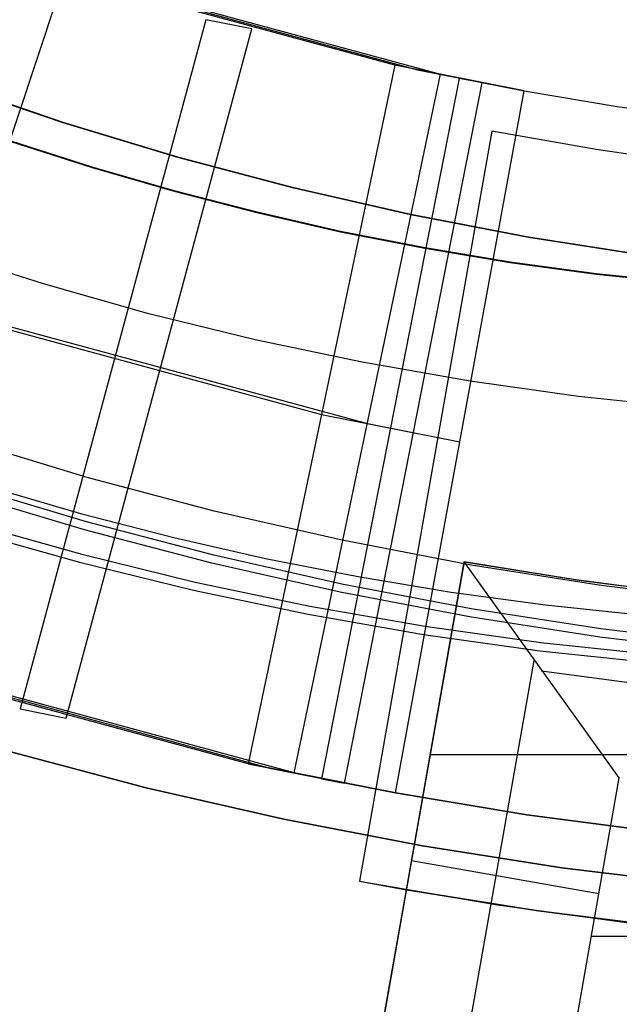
# Model space of a CAD drawing. Header units: millimetres. Extents: x 8926 to 10090, y -5004 to -3986.
# Tile 91 of 256: x 9501 to 9504.15, y -4375.52 to -4370.34. Entities that reach past the tile are written whole.
import ezdxf

# ---------------------------------------------------------------- set-up
doc = ezdxf.new("R2010")
doc.units = ezdxf.units.MM
for name, color, linetype in [('1', 7, 'Continuous'), ('COLOR EXT', 7, 'Continuous'), ('PLASTICO NEGRO', 7, 'Continuous')]:
    doc.layers.add(name, color=color, linetype=linetype)

msp = doc.modelspace()

# ---------------------------------------------------------------- linework, layer by layer
at = {"layer": '1', "color": 250, "true_color": 0x111111}
for p, q in [((9501.2241, -4370.8863, 100.3203), (9500.6275, -4370.6833, 100.3203)), ((9501.2247, -4370.8846, 44.111), (9500.6281, -4370.6816, 44.111)), ((9501.8274, -4371.0686, 100.3203), (9501.2241, -4370.8863, 100.3203)), ((9501.8279, -4371.0668, 44.111), (9501.2247, -4370.8846, 44.111)), ((9500.9503, -4370.9847, 98.1043), (9501.3768, -4371.1215, 98.1043)), ((9501.3768, -4371.1215, 102.5362), (9500.9503, -4370.9847, 102.5362)), ((9501.3773, -4371.1197, 41.909), (9500.9509, -4370.983, 41.909)), ((9501.3773, -4371.1197, 46.313), (9500.9509, -4370.983, 46.313)), ((9502.4366, -4371.23, 100.3203), (9501.8274, -4371.0686, 100.3203)), ((9502.437, -4371.2282, 44.111), (9501.8279, -4371.0668, 44.111)), ((9501.3768, -4371.1215, 98.1043), (9501.8077, -4371.2462, 98.1043)), ((9501.8077, -4371.2462, 102.5362), (9501.3768, -4371.1215, 102.5362)), ((9501.8082, -4371.2444, 41.909), (9501.3773, -4371.1197, 41.909)), ((9501.8082, -4371.2444, 46.313), (9501.3773, -4371.1197, 46.313)), ((9503.0509, -4371.3702, 100.3203), (9502.4366, -4371.23, 100.3203)), ((9503.0513, -4371.3684, 44.111), (9502.437, -4371.2282, 44.111)), ((9501.8077, -4371.2462, 98.1043), (9502.243, -4371.3587, 98.1043)), ((9502.243, -4371.3587, 102.5362), (9501.8077, -4371.2462, 102.5362)), ((9502.2435, -4371.3569, 41.909), (9501.8082, -4371.2444, 41.909)), ((9502.2435, -4371.3569, 46.313), (9501.8082, -4371.2444, 46.313)), ((9502.243, -4371.3587, 98.1043), (9502.6826, -4371.4588, 98.1043)), ((9502.6826, -4371.4588, 102.5362), (9502.243, -4371.3587, 102.5362)), ((9502.683, -4371.457, 41.909), (9502.2435, -4371.3569, 41.909)), ((9502.683, -4371.457, 46.313), (9502.2435, -4371.3569, 46.313)), ((9503.6698, -4371.4891, 100.3203), (9503.0509, -4371.3702, 100.3203)), ((9503.6701, -4371.4873, 44.111), (9503.0513, -4371.3684, 44.111)), ((9502.6826, -4371.4588, 98.1043), (9503.1262, -4371.5461, 98.1043)), ((9503.1262, -4371.5461, 102.5362), (9502.6826, -4371.4588, 102.5362)), ((9503.1266, -4371.5443, 41.909), (9502.683, -4371.457, 41.909)), ((9503.1266, -4371.5443, 46.313), (9502.683, -4371.457, 46.313)), ((9504.2924, -4371.5867, 100.3203), (9503.6698, -4371.4891, 100.3203)), ((9504.2927, -4371.5848, 44.111), (9503.6701, -4371.4873, 44.111)), ((9503.1262, -4371.5461, 98.1043), (9503.5738, -4371.6206, 98.1043)), ((9503.5738, -4371.6206, 102.5362), (9503.1262, -4371.5461, 102.5362)), ((9503.5742, -4371.6187, 41.909), (9503.1266, -4371.5443, 41.909)), ((9503.5742, -4371.6187, 46.313), (9503.1266, -4371.5443, 46.313)), ((9501.1205, -4371.7334, 145.4778), (9500.5722, -4371.5588, 145.4778)), ((9503.5738, -4371.6206, 98.1043), (9504.0252, -4371.6819, 98.1043)), ((9504.0252, -4371.6819, 102.5362), (9503.5738, -4371.6206, 102.5362)), ((9504.0255, -4371.68, 41.909), (9503.5742, -4371.6187, 41.909)), ((9504.0255, -4371.68, 46.313), (9503.5742, -4371.6187, 46.313)), ((9504.0252, -4371.6819, 98.1043), (9504.4803, -4371.7298, 98.1043)), ((9504.4803, -4371.7298, 102.5362), (9504.0252, -4371.6819, 102.5362)), ((9504.4805, -4371.7279, 41.909), (9504.0255, -4371.68, 41.909)), ((9504.4805, -4371.7279, 46.313), (9504.0255, -4371.68, 46.313)), ((9501.6744, -4371.8894, 145.4778), (9501.1205, -4371.7334, 145.4778)), ((9502.2333, -4372.0265, 145.4778), (9501.6744, -4371.8894, 145.4778)), ((9502.7965, -4372.1447, 145.4778), (9502.2333, -4372.0265, 145.4778)), ((9503.3634, -4372.2438, 145.4778), (9502.7965, -4372.1447, 145.4778)), ((9503.9333, -4372.3237, 145.4778), (9503.3634, -4372.2438, 145.4778)), ((9504.5056, -4372.3844, 145.4778), (9503.9333, -4372.3237, 145.4778)), ((9501.351, -4372.7494, 107.4778), (9500.69, -4372.5497, 107.4778)), ((9501.351, -4372.7494, 125.9405), (9500.69, -4372.5497, 125.9405)), ((9501.3478, -4372.9834, 96.1312), (9500.686, -4372.7857, 96.1312)), ((9502.0185, -4372.9262, 107.4778), (9501.351, -4372.7494, 107.4778)), ((9502.0185, -4372.9262, 125.9405), (9501.351, -4372.7494, 125.9405)), ((9501.3361, -4373.0251, 48.3312), (9500.6729, -4372.827, 48.3312)), ((9501.3295, -4372.944, 144.4031), (9500.8573, -4372.8074, 144.4031)), ((9501.8064, -4373.0673, 144.4031), (9501.3295, -4372.944, 144.4031)), ((9502.6916, -4373.0799, 107.4778), (9502.0185, -4372.9262, 107.4778)), ((9502.6916, -4373.0799, 125.9405), (9502.0185, -4372.9262, 125.9405)), ((9500.7298, -4372.9861, 96.1312), (9501.3218, -4373.1528, 96.1312)), ((9502.016, -4373.1584, 96.1312), (9501.3478, -4372.9834, 96.1312)), ((9500.7168, -4373.0278, 48.3312), (9501.3101, -4373.1948, 48.3312)), ((9502.0057, -4373.2004, 48.3312), (9501.3361, -4373.0251, 48.3312)), ((9502.2881, -4373.1769, 144.4031), (9501.8064, -4373.0673, 144.4031)), ((9503.3697, -4373.2102, 107.4778), (9502.6916, -4373.0799, 107.4778)), ((9503.3697, -4373.2102, 125.9405), (9502.6916, -4373.0799, 125.9405)), ((9501.3218, -4373.1528, 96.1312), (9501.9191, -4373.2993, 96.1312)), ((9501.3101, -4373.1948, 48.3312), (9501.9087, -4373.3417, 48.3312)), ((9502.6809, -4373.3528, 48.3312), (9502.0057, -4373.2004, 48.3312)), ((9502.6897, -4373.3104, 96.1312), (9502.016, -4373.1584, 96.1312)), ((9502.7742, -4373.2727, 144.4031), (9502.2881, -4373.1769, 144.4031)), ((9504.0519, -4373.3171, 107.4778), (9503.3697, -4373.2102, 107.4778)), ((9504.0519, -4373.3171, 125.9405), (9503.3697, -4373.2102, 125.9405)), ((9501.9191, -4373.2993, 96.1312), (9502.521, -4373.4257, 96.1312)), ((9503.2646, -4373.3542, 144.4031), (9502.7742, -4373.2727, 144.4031)), ((9501.9087, -4373.3417, 48.3312), (9502.5119, -4373.4683, 48.3312)), ((9503.3609, -4373.4821, 48.3312), (9502.6809, -4373.3528, 48.3312)), ((9503.3683, -4373.4394, 96.1312), (9502.6897, -4373.3104, 96.1312)), ((9503.7592, -4373.4214, 144.4031), (9503.2646, -4373.3542, 144.4031)), ((9504.7374, -4373.4003, 107.4778), (9504.0519, -4373.3171, 107.4778)), ((9504.7374, -4373.4003, 125.9405), (9504.0519, -4373.3171, 125.9405)), ((9502.521, -4373.4257, 96.1312), (9503.1269, -4373.5316, 96.1312)), ((9504.0509, -4373.5451, 96.1312), (9503.3683, -4373.4394, 96.1312)), ((9504.2577, -4373.4739, 144.4031), (9503.7592, -4373.4214, 144.4031)), ((9502.5119, -4373.4683, 48.3312), (9503.119, -4373.5744, 48.3312)), ((9504.045, -4373.588, 48.3312), (9503.3609, -4373.4821, 48.3312)), ((9503.1269, -4373.5316, 96.1312), (9503.7359, -4373.617, 96.1312)), ((9504.7367, -4373.6275, 96.1312), (9504.0509, -4373.5451, 96.1312)), ((9503.119, -4373.5744, 48.3312), (9503.7294, -4373.66, 48.3312)), ((9503.7359, -4373.617, 96.1312), (9504.3475, -4373.6818, 96.1312)), ((9504.7322, -4373.6705, 48.3312), (9504.045, -4373.588, 48.3312)), ((9503.7294, -4373.66, 48.3312), (9504.3423, -4373.7249, 48.3312)), ((9501.6601, -4374.3802, 48.3312), (9500.9426, -4374.1902, 48.3312)), ((9500.9426, -4374.1902, 96.1312), (9501.6601, -4374.3802, 96.1312)), ((9502.3837, -4374.5454, 48.3312), (9501.6601, -4374.3802, 48.3312)), ((9501.6601, -4374.3802, 96.1312), (9502.3837, -4374.5454, 96.1312)), ((9503.1125, -4374.6855, 48.3312), (9502.3837, -4374.5454, 48.3312)), ((9502.3837, -4374.5454, 96.1312), (9503.1125, -4374.6855, 96.1312)), ((9503.8458, -4374.8003, 48.3312), (9503.1125, -4374.6855, 48.3312)), ((9503.1125, -4374.6855, 96.1312), (9503.8458, -4374.8003, 96.1312)), ((9504.5826, -4374.8898, 48.3312), (9503.8458, -4374.8003, 48.3312)), ((9503.8458, -4374.8003, 96.1312), (9504.5826, -4374.8898, 96.1312))]:
    msp.add_line(p, q, dxfattribs=at)
at = {"layer": 'COLOR EXT', "color": 30, "true_color": 0xff8d00}
for p, q in [((9503.4771, -4370.9314, 16.2621), (9502.7825, -4374.871, 16.2621)), ((9503.4771, -4370.9314, 19.7621), (9502.7825, -4374.871, 19.7621)), ((9503.4771, -4370.9314, 18.0121), (9502.7825, -4374.871, 18.0121)), ((9504.0268, -4371.0274, 19.7621), (9503.4771, -4370.9314, 19.7621)), ((9503.4771, -4370.9314, 19.7621), (9503.4771, -4370.9314, 16.2621)), ((9504.0268, -4371.0274, 16.2621), (9503.4771, -4370.9314, 16.2621)), ((9504.0268, -4371.0274, 18.0121), (9503.4771, -4370.9314, 18.0121)), ((9504.5792, -4371.1061, 19.7621), (9504.0268, -4371.0274, 19.7621)), ((9504.5792, -4371.1061, 16.2621), (9504.0268, -4371.0274, 16.2621)), ((9504.5792, -4371.1061, 18.0121), (9504.0268, -4371.0274, 18.0121)), ((9503.1298, -4372.9012, 16.2621), (9503.1298, -4372.9012, 19.7621)), ((9503.3323, -4373.1924, 33.5621), (9502.7593, -4376.4423, 33.5621)), ((9503.0284, -4374.9158, 31.5621), (9503.3323, -4373.1924, 31.5621)), ((9503.9067, -4373.2851, 33.5621), (9503.3323, -4373.1924, 33.5621)), ((9503.3323, -4373.1924, 31.5621), (9503.947, -4373.291, 31.5621)), ((9503.3323, -4373.1924, 33.5621), (9503.3323, -4373.1924, 31.5621)), ((9504.1476, -4374.3274, 34.5621), (9503.3323, -4373.1924, 33.5621)), ((9503.9067, -4373.2851, 32.3121), (9503.3323, -4373.1924, 32.3121)), ((9504.4834, -4373.361, 33.5621), (9503.9067, -4373.2851, 33.5621)), ((9504.4834, -4373.361, 32.3121), (9503.9067, -4373.2851, 32.3121)), ((9503.947, -4373.291, 31.5621), (9504.5645, -4373.3703, 31.5621)), ((9503.2492, -4376.2681, 34.0143), (9503.7, -4373.7113, 34.0143)), ((9503.739, -4373.7656, 34.0621), (9504.4168, -4373.8566, 34.0621)), ((9505.8053, -4374.2078, 31.5621), (9503.1533, -4374.2078, 31.5621)), ((9503.8869, -4375.8062, 34.5621), (9504.1476, -4374.3274, 34.5621)), ((9504.04, -4374.9377, 34.5621), (9503.0552, -4374.7641, 33.5621)), ((9502.7825, -4374.871, 16.2621), (9503.5076, -4374.9948, 16.2621)), ((9502.7825, -4374.871, 19.7621), (9502.7825, -4374.871, 16.2621)), ((9502.7825, -4374.871, 19.7621), (9503.0284, -4374.9158, 19.7621)), ((9501.1617, -4385.5025, 24.9121), (9503.0284, -4374.9158, 24.9121)), ((9502.4641, -4378.1164, 19.7621), (9503.0284, -4374.9158, 19.7621)), ((9503.0284, -4374.9158, 19.7621), (9503.0284, -4374.9158, 31.5621)), ((9503.7186, -4375.0261, 31.5621), (9503.0284, -4374.9158, 31.5621)), ((9503.0284, -4374.9158, 23.9121), (9503.7099, -4375.0249, 23.9121)), ((9503.5076, -4374.9948, 16.2621), (9504.2365, -4375.094, 16.2621)), ((9503.7099, -4375.0249, 23.9121), (9504.3946, -4375.1122, 23.9121)), ((9504.4119, -4375.1142, 31.5621), (9503.7186, -4375.0261, 31.5621)), ((9509.6101, -4375.1618, 34.5621), (9504.0005, -4375.1618, 34.5621))]:
    msp.add_line(p, q, dxfattribs=at)
at = {"layer": 'PLASTICO NEGRO', "color": 254, "true_color": 0xcad1ee}
for p, q in [((9502.9671, -4370.5842, 29.6193), (9500.9937, -4370.0483, 29.9599)), ((9500.0584, -4373.6554, 31.5177), (9501.2375, -4370.0964, 31.4392)), ((9501.1156, -4370.0723, 30.6995), (9503.0876, -4370.6079, 30.3591)), ((9501.2375, -4370.0964, 31.4392), (9503.2081, -4370.6316, 31.099)), ((9501.9739, -4370.3454, 29.7892), (9500.9983, -4373.966, 29.8323)), ((9502.2163, -4370.3931, 31.2687), (9501.9739, -4370.3454, 29.7892)), ((9501.2407, -4374.0137, 31.3118), (9502.2163, -4370.3931, 31.2687)), ((9502.9671, -4370.5842, 29.6193), (9502.1977, -4374.2544, 29.6271)), ((9503.6482, -4370.7182, 29.5621), (9502.9671, -4370.5842, 29.6193)), ((9503.2081, -4370.6316, 31.099), (9502.9671, -4370.5842, 29.6193)), ((9503.0876, -4370.6079, 30.3591), (9503.6482, -4370.7182, 30.3121)), ((9502.4387, -4374.3018, 31.1068), (9503.2081, -4370.6316, 31.099)), ((9503.3065, -4370.6532, 29.5764), (9502.5828, -4374.3328, 29.5783)), ((9503.2081, -4370.6316, 31.099), (9503.6482, -4370.7182, 31.0621)), ((9503.4273, -4370.6762, 31.0713), (9503.3065, -4370.6532, 29.5764)), ((9502.7037, -4374.3557, 31.0733), (9503.4273, -4370.6762, 31.0713)), ((9502.9717, -4374.4066, 31.0621), (9503.6482, -4370.7182, 31.0621)), ((9502.9717, -4374.4066, 29.5621), (9503.6482, -4370.7182, 29.5621)), ((9503.6482, -4370.7182, 31.0621), (9504.1362, -4370.8006, 31.0621)), ((9503.6482, -4370.7182, 29.5621), (9504.1362, -4370.8006, 29.5621)), ((9503.6482, -4370.7182, 31.0621), (9503.6482, -4370.7182, 29.5621)), ((9503.6482, -4370.7182, 30.3121), (9504.1362, -4370.8006, 30.3121)), ((9504.1362, -4370.8006, 31.0621), (9504.6264, -4370.8691, 31.0621)), ((9504.1362, -4370.8006, 29.5621), (9504.6264, -4370.8691, 29.5621)), ((9504.1362, -4370.8006, 30.3121), (9504.6264, -4370.8691, 30.3121)), ((9500.4042, -4371.8277, 29.9992), (9502.5824, -4372.4193, 29.6232)), ((9500.648, -4371.8759, 31.4784), (9502.8234, -4372.4667, 31.1029)), ((9502.5824, -4372.4193, 29.6232), (9503.3099, -4372.5624, 29.5621)), ((9502.8234, -4372.4667, 31.1029), (9503.3099, -4372.5624, 31.0621)), ((9502.1977, -4374.2544, 29.6271), (9499.8146, -4373.6072, 30.0384)), ((9499.9365, -4373.6313, 30.7781), (9502.3182, -4374.2781, 30.367)), ((9502.4387, -4374.3018, 31.1068), (9500.0584, -4373.6554, 31.5177)), ((9500.9983, -4373.966, 29.8323), (9501.2407, -4374.0137, 31.3118)), ((9502.1977, -4374.2544, 29.6271), (9502.4387, -4374.3018, 31.1068)), ((9502.9717, -4374.4066, 29.5621), (9502.1977, -4374.2544, 29.6271)), ((9502.3182, -4374.2781, 30.367), (9502.9717, -4374.4066, 30.3121)), ((9502.9717, -4374.4066, 31.0621), (9502.4387, -4374.3018, 31.1068)), ((9502.5828, -4374.3328, 29.5783), (9502.7037, -4374.3557, 31.0733)), ((9503.6621, -4374.5216, 29.5621), (9502.9717, -4374.4066, 29.5621)), ((9503.6621, -4374.5216, 31.0621), (9502.9717, -4374.4066, 31.0621)), ((9502.9717, -4374.4066, 31.0621), (9502.9717, -4374.4066, 29.5621)), ((9502.9717, -4374.4066, 30.3121), (9503.6621, -4374.5216, 30.3121)), ((9504.3559, -4374.6137, 29.5621), (9503.6621, -4374.5216, 29.5621)), ((9504.3559, -4374.6137, 31.0621), (9503.6621, -4374.5216, 31.0621)), ((9503.6621, -4374.5216, 30.3121), (9504.3559, -4374.6137, 30.3121))]:
    msp.add_line(p, q, dxfattribs=at)

doc.saveas('drawing.dxf')
